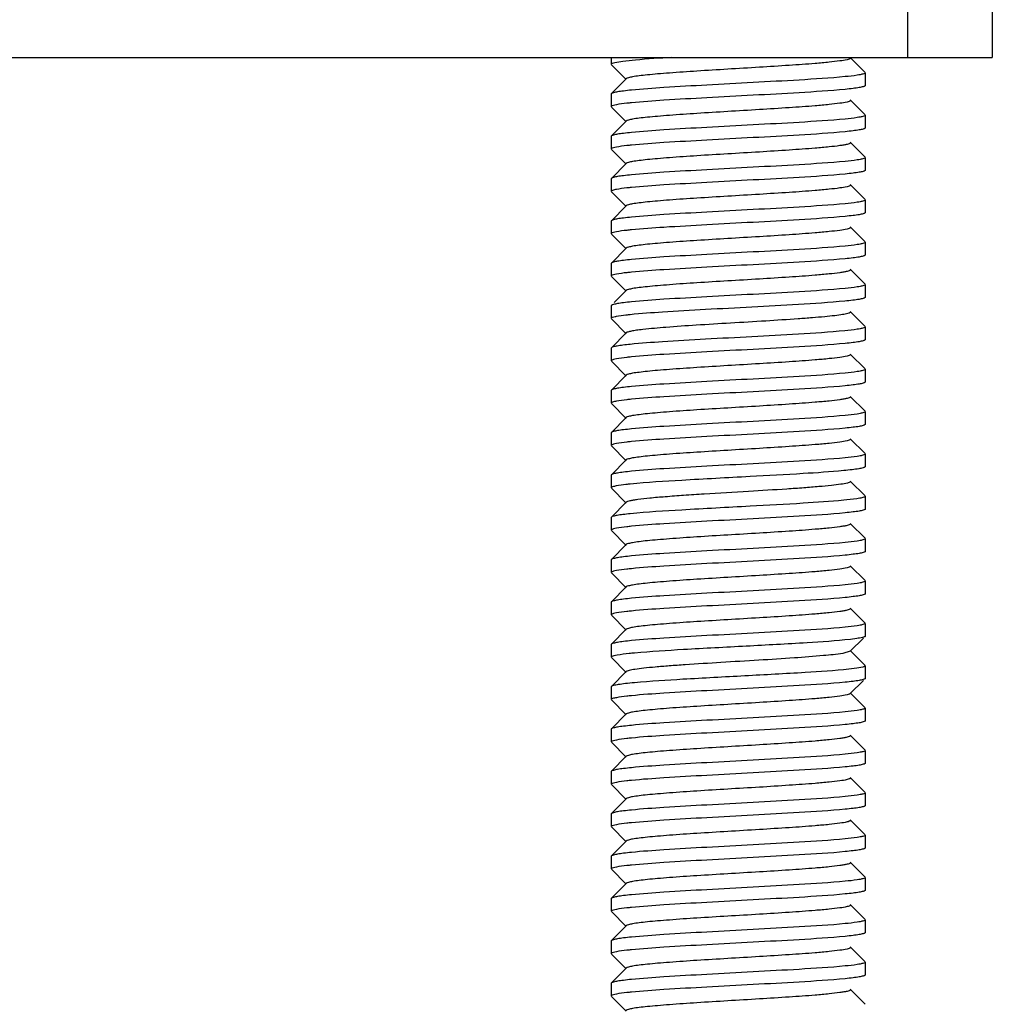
# Model space of a CAD drawing. Header units: millimetres. Extents: x -43833 to -38083, y -3638 to -2112.
# Tile 70 of 114: x -40758 to -40735, y -3230 to -3207. Entities that reach past the tile are written whole.
import ezdxf

# ---------------------------------------------------------------- set-up
doc = ezdxf.new("R2010")
doc.units = ezdxf.units.MM
doc.layers.add('02___PRT_ALL_AXES', color=7, linetype='Continuous')

msp = doc.modelspace()

# ---------------------------------------------------------------- linework, layer by layer
at = {"color": 7, "linetype": 'Continuous'}
for p, q in [((-40736.534, -3192.909), (-40736.534, -3207.409)), ((-40734.534, -3192.909), (-40734.534, -3207.409)), ((-40874.534, -3207.409), (-40734.534, -3207.409)), ((-40743.534, -3207.409), (-40743.534, -3207.572)), ((-40737.538, -3207.764), (-40737.889, -3207.412)), ((-40743.53, -3207.58), (-40743.179, -3207.932)), ((-40737.534, -3207.772), (-40737.534, -3208.072)), ((-40743.179, -3207.912), (-40743.53, -3208.264)), ((-40743.53, -3208.264), (-40743.534, -3208.272)), ((-40737.534, -3208.072), (-40737.538, -3208.08)), ((-40743.534, -3208.272), (-40743.534, -3208.572)), ((-40737.538, -3208.764), (-40737.889, -3208.412)), ((-40743.53, -3208.58), (-40743.179, -3208.932)), ((-40743.413, -3208.527), (-40743.454, -3208.535)), ((-40743.179, -3208.912), (-40743.53, -3209.264)), ((-40737.534, -3208.772), (-40737.534, -3209.072)), ((-40737.534, -3209.072), (-40737.538, -3209.08)), ((-40743.53, -3209.264), (-40743.534, -3209.272)), ((-40743.534, -3209.272), (-40743.534, -3209.572)), ((-40737.538, -3209.764), (-40737.889, -3209.412)), ((-40743.53, -3209.58), (-40743.179, -3209.932)), ((-40743.413, -3209.527), (-40743.454, -3209.535)), ((-40737.534, -3209.772), (-40737.534, -3210.072)), ((-40743.179, -3209.912), (-40743.53, -3210.264)), ((-40737.534, -3210.072), (-40737.538, -3210.08)), ((-40743.53, -3210.264), (-40743.534, -3210.272)), ((-40743.534, -3210.272), (-40743.534, -3210.572)), ((-40743.53, -3210.58), (-40743.179, -3210.932)), ((-40737.538, -3210.764), (-40737.889, -3210.412)), ((-40737.534, -3210.772), (-40737.534, -3211.072)), ((-40743.179, -3210.912), (-40743.53, -3211.264)), ((-40743.53, -3211.264), (-40743.534, -3211.272)), ((-40743.534, -3211.272), (-40743.534, -3211.572)), ((-40737.534, -3211.072), (-40737.538, -3211.08)), ((-40737.538, -3211.764), (-40737.889, -3211.412)), ((-40743.53, -3211.58), (-40743.179, -3211.932)), ((-40743.413, -3211.527), (-40743.454, -3211.535)), ((-40743.179, -3211.912), (-40743.53, -3212.264)), ((-40737.534, -3211.772), (-40737.534, -3212.072)), ((-40737.534, -3212.072), (-40737.538, -3212.08)), ((-40743.53, -3212.264), (-40743.534, -3212.272)), ((-40743.534, -3212.272), (-40743.534, -3212.572)), ((-40737.538, -3212.764), (-40737.889, -3212.412)), ((-40743.53, -3212.58), (-40743.179, -3212.932)), ((-40743.413, -3212.527), (-40743.454, -3212.535)), ((-40743.179, -3212.912), (-40743.464, -3213.198)), ((-40737.534, -3212.772), (-40737.534, -3213.072)), ((-40737.534, -3213.072), (-40737.538, -3213.08)), ((-40743.53, -3213.264), (-40743.534, -3213.272)), ((-40743.534, -3213.272), (-40743.534, -3213.572)), ((-40743.53, -3213.58), (-40743.179, -3213.932)), ((-40737.538, -3213.764), (-40737.889, -3213.412)), ((-40737.534, -3213.772), (-40737.534, -3214.072)), ((-40743.179, -3213.912), (-40743.53, -3214.264)), ((-40737.534, -3214.072), (-40737.538, -3214.08)), ((-40743.53, -3214.264), (-40743.534, -3214.272)), ((-40743.534, -3214.272), (-40743.534, -3214.572)), ((-40743.413, -3214.527), (-40743.454, -3214.535)), ((-40737.538, -3214.764), (-40737.889, -3214.412)), ((-40743.53, -3214.58), (-40743.179, -3214.932)), ((-40737.534, -3214.772), (-40737.534, -3215.072)), ((-40743.179, -3214.912), (-40743.53, -3215.264)), ((-40737.534, -3215.072), (-40737.538, -3215.08)), ((-40743.53, -3215.264), (-40743.534, -3215.272)), ((-40743.534, -3215.272), (-40743.534, -3215.572)), ((-40737.538, -3215.764), (-40737.889, -3215.412)), ((-40743.53, -3215.58), (-40743.179, -3215.932)), ((-40743.179, -3215.912), (-40743.53, -3216.264)), ((-40737.534, -3215.772), (-40737.534, -3216.072)), ((-40737.534, -3216.072), (-40737.538, -3216.08)), ((-40743.53, -3216.264), (-40743.534, -3216.272)), ((-40743.534, -3216.272), (-40743.534, -3216.572)), ((-40743.53, -3216.58), (-40743.179, -3216.932)), ((-40743.413, -3216.527), (-40743.454, -3216.535)), ((-40737.538, -3216.764), (-40737.889, -3216.412)), ((-40737.534, -3216.772), (-40737.534, -3217.072)), ((-40743.179, -3216.912), (-40743.53, -3217.264)), ((-40737.534, -3217.072), (-40737.538, -3217.08)), ((-40743.53, -3217.264), (-40743.534, -3217.272)), ((-40743.534, -3217.272), (-40743.534, -3217.572)), ((-40737.538, -3217.764), (-40737.889, -3217.412)), ((-40743.53, -3217.58), (-40743.179, -3217.932)), ((-40737.534, -3217.772), (-40737.534, -3218.072)), ((-40743.179, -3217.912), (-40743.53, -3218.264)), ((-40743.53, -3218.264), (-40743.534, -3218.272)), ((-40737.534, -3218.072), (-40737.538, -3218.08)), ((-40743.534, -3218.272), (-40743.534, -3218.572)), ((-40737.538, -3218.764), (-40737.889, -3218.412)), ((-40743.53, -3218.58), (-40743.179, -3218.932)), ((-40743.413, -3218.527), (-40743.454, -3218.535)), ((-40743.179, -3218.912), (-40743.53, -3219.264)), ((-40737.534, -3219.072), (-40737.538, -3219.08)), ((-40743.53, -3219.264), (-40743.534, -3219.272)), ((-40743.534, -3219.272), (-40743.534, -3219.572)), ((-40737.538, -3219.764), (-40737.889, -3219.412)), ((-40743.53, -3219.58), (-40743.179, -3219.932)), ((-40743.413, -3219.527), (-40743.454, -3219.535)), ((-40743.179, -3219.912), (-40743.53, -3220.264)), ((-40737.534, -3220.072), (-40737.538, -3220.08)), ((-40743.53, -3220.264), (-40743.534, -3220.272)), ((-40743.53, -3220.58), (-40743.179, -3220.932)), ((-40743.413, -3220.527), (-40743.454, -3220.535)), ((-40737.538, -3220.764), (-40737.889, -3220.412)), ((-40737.534, -3220.772), (-40737.534, -3221.072)), ((-40743.179, -3220.912), (-40743.53, -3221.264)), ((-40743.53, -3221.264), (-40743.534, -3221.272)), ((-40743.534, -3221.272), (-40743.534, -3221.572)), ((-40737.889, -3221.432), (-40737.58, -3221.122)), ((-40737.737, -3221.131), (-40737.887, -3221.15)), ((-40737.534, -3221.072), (-40737.538, -3221.08)), ((-40737.889, -3221.432), (-40738.063, -3221.481)), ((-40737.538, -3221.764), (-40737.889, -3221.412)), ((-40743.53, -3221.58), (-40743.179, -3221.932)), ((-40743.393, -3221.523), (-40743.472, -3221.54)), ((-40743.179, -3221.912), (-40743.53, -3222.264)), ((-40737.737, -3221.831), (-40737.92, -3221.854)), ((-40737.59, -3221.803), (-40737.737, -3221.831)), ((-40737.534, -3221.772), (-40737.534, -3222.072)), ((-40737.889, -3222.432), (-40737.58, -3222.122)), ((-40737.534, -3222.072), (-40737.538, -3222.08)), ((-40743.53, -3222.264), (-40743.534, -3222.272)), ((-40743.534, -3222.272), (-40743.534, -3222.572)), ((-40737.538, -3222.764), (-40737.889, -3222.412)), ((-40743.53, -3222.58), (-40743.179, -3222.932)), ((-40743.179, -3222.912), (-40743.53, -3223.264)), ((-40737.534, -3222.772), (-40737.534, -3223.072)), ((-40737.534, -3223.072), (-40737.538, -3223.08)), ((-40743.53, -3223.264), (-40743.534, -3223.272)), ((-40743.534, -3223.272), (-40743.534, -3223.572)), ((-40743.53, -3223.58), (-40743.179, -3223.932)), ((-40743.413, -3223.527), (-40743.454, -3223.535)), ((-40737.538, -3223.764), (-40737.889, -3223.412)), ((-40737.534, -3223.772), (-40737.534, -3224.072)), ((-40743.179, -3223.912), (-40743.53, -3224.264)), ((-40737.534, -3224.072), (-40737.538, -3224.08)), ((-40743.53, -3224.264), (-40743.534, -3224.272)), ((-40743.534, -3224.272), (-40743.534, -3224.572)), ((-40743.413, -3224.527), (-40743.454, -3224.535)), ((-40737.538, -3224.764), (-40737.889, -3224.412)), ((-40743.53, -3224.58), (-40743.179, -3224.932)), ((-40743.179, -3224.912), (-40743.53, -3225.264)), ((-40737.534, -3225.072), (-40737.538, -3225.08)), ((-40743.53, -3225.264), (-40743.534, -3225.272)), ((-40743.534, -3225.272), (-40743.534, -3225.572)), ((-40737.538, -3225.764), (-40737.889, -3225.412)), ((-40743.53, -3225.58), (-40743.179, -3225.932)), ((-40743.413, -3225.527), (-40743.454, -3225.535)), ((-40743.179, -3225.912), (-40743.53, -3226.264)), ((-40737.534, -3225.772), (-40737.534, -3226.072)), ((-40737.534, -3226.072), (-40737.538, -3226.08)), ((-40743.53, -3226.264), (-40743.534, -3226.272)), ((-40743.534, -3226.272), (-40743.534, -3226.572)), ((-40743.53, -3226.58), (-40743.179, -3226.932)), ((-40743.413, -3226.527), (-40743.454, -3226.535)), ((-40737.538, -3226.764), (-40737.889, -3226.412)), ((-40737.534, -3226.772), (-40737.534, -3227.072)), ((-40743.179, -3226.912), (-40743.53, -3227.264)), ((-40737.534, -3227.072), (-40737.538, -3227.08)), ((-40743.53, -3227.264), (-40743.534, -3227.272)), ((-40743.534, -3227.272), (-40743.534, -3227.572)), ((-40743.413, -3227.527), (-40743.454, -3227.535)), ((-40737.538, -3227.764), (-40737.889, -3227.412)), ((-40743.53, -3227.58), (-40743.179, -3227.932)), ((-40737.534, -3227.772), (-40737.534, -3228.072)), ((-40743.179, -3227.912), (-40743.53, -3228.264)), ((-40737.534, -3228.072), (-40737.538, -3228.08)), ((-40743.53, -3228.264), (-40743.534, -3228.272)), ((-40737.538, -3228.764), (-40737.889, -3228.412)), ((-40743.53, -3228.58), (-40743.179, -3228.932)), ((-40743.413, -3228.527), (-40743.454, -3228.535)), ((-40743.179, -3228.912), (-40743.53, -3229.264)), ((-40737.534, -3228.772), (-40737.534, -3229.072)), ((-40737.534, -3229.072), (-40737.538, -3229.08)), ((-40743.53, -3229.264), (-40743.534, -3229.272)), ((-40743.534, -3229.272), (-40743.534, -3229.572)), ((-40737.538, -3229.764), (-40737.889, -3229.412)), ((-40743.53, -3229.58), (-40743.179, -3229.932)), ((-40743.413, -3229.527), (-40743.454, -3229.535))]:
    msp.add_line(p, q, dxfattribs=at)
msp.add_arc((-40743.22, -3214.561), 1.052, 100.9288, 102.3598, dxfattribs=at)
for points, start_tangent, end_tangent in [([(-40743.454, -3207.535), (-40743.514, -3207.554), (-40743.534, -3207.572)], (-0.974252, -0.225464), (0, -1)), ([(-40742.101, -3207.409), (-40742.964, -3207.472), (-40743.262, -3207.504), (-40743.454, -3207.535)], (-0.998071, -0.06209), (-0.974252, -0.225464)), ([(-40737.889, -3207.432), (-40737.916, -3207.447), (-40737.966, -3207.462), (-40738.134, -3207.492), (-40738.388, -3207.522), (-40738.717, -3207.552), (-40739.329, -3207.597), (-40740.037, -3207.642), (-40740.784, -3207.687), (-40741.511, -3207.732), (-40742.161, -3207.777), (-40742.44, -3207.8), (-40742.681, -3207.822), (-40742.879, -3207.845), (-40743.03, -3207.867), (-40743.13, -3207.89), (-40743.179, -3207.912)], (-0.707624, -0.706589), (-0.705641, -0.708569)), ([(-40737.534, -3207.772), (-40737.565, -3207.795), (-40737.656, -3207.817)], (0, -1), (-0.982697, -0.185221)), ([(-40738.01, -3207.863), (-40739.096, -3207.942), (-40741.276, -3208.062), (-40742.289, -3208.121), (-40743.058, -3208.181)], (-0.995222, -0.097638), (-0.995222, -0.097638)), ([(-40737.656, -3207.817), (-40737.723, -3207.829), (-40738.01, -3207.863)], (-0.982697, -0.185221), (-0.995222, -0.097638)), ([(-40743.058, -3208.181), (-40743.246, -3208.202), (-40743.389, -3208.222), (-40743.484, -3208.243), (-40743.53, -3208.264)], (-0.995222, -0.097638), (-0.709185, -0.705022)), ([(-40738.01, -3208.163), (-40739.096, -3208.242), (-40741.276, -3208.362), (-40742.289, -3208.421), (-40743.058, -3208.481)], (-0.995222, -0.097638), (-0.995222, -0.097638)), ([(-40737.538, -3208.08), (-40737.584, -3208.101), (-40737.679, -3208.122), (-40737.822, -3208.142), (-40738.01, -3208.163)], (-0.70919, -0.705017), (-0.995222, -0.097638)), ([(-40743.058, -3208.481), (-40743.167, -3208.492), (-40743.413, -3208.527)], (-0.995222, -0.097638), (-0.982697, -0.185221)), ([(-40737.889, -3208.432), (-40737.916, -3208.447), (-40737.966, -3208.462), (-40738.134, -3208.492), (-40738.388, -3208.522), (-40738.717, -3208.552), (-40739.329, -3208.597), (-40740.037, -3208.642), (-40740.784, -3208.687), (-40741.511, -3208.732), (-40742.161, -3208.777), (-40742.44, -3208.8), (-40742.681, -3208.822), (-40742.879, -3208.845), (-40743.03, -3208.867), (-40743.13, -3208.89), (-40743.179, -3208.912)], (-0.706938, -0.707275), (-0.708084, -0.706128)), ([(-40743.454, -3208.535), (-40743.514, -3208.554), (-40743.534, -3208.572)], (-0.974252, -0.225464), (0, -1)), ([(-40738.01, -3208.863), (-40739.096, -3208.942), (-40741.276, -3209.062), (-40742.289, -3209.121), (-40743.058, -3209.181)], (-0.995222, -0.097638), (-0.995222, -0.097638)), ([(-40737.656, -3208.817), (-40737.723, -3208.829), (-40738.01, -3208.863)], (-0.982697, -0.185221), (-0.995222, -0.097638)), ([(-40737.534, -3208.772), (-40737.565, -3208.795), (-40737.656, -3208.817)], (0, -1), (-0.982697, -0.185221)), ([(-40743.058, -3209.181), (-40743.246, -3209.202), (-40743.389, -3209.222), (-40743.484, -3209.243), (-40743.53, -3209.264)], (-0.995222, -0.097638), (-0.709185, -0.705022)), ([(-40738.01, -3209.163), (-40739.096, -3209.242), (-40741.276, -3209.362), (-40742.289, -3209.421), (-40743.058, -3209.481)], (-0.995222, -0.097638), (-0.995222, -0.097638)), ([(-40737.538, -3209.08), (-40737.584, -3209.101), (-40737.679, -3209.122), (-40737.822, -3209.142), (-40738.01, -3209.163)], (-0.70919, -0.705017), (-0.995222, -0.097638)), ([(-40743.454, -3209.535), (-40743.514, -3209.554), (-40743.534, -3209.572)], (-0.974252, -0.225464), (0, -1)), ([(-40743.058, -3209.481), (-40743.167, -3209.492), (-40743.413, -3209.527)], (-0.995222, -0.097638), (-0.982697, -0.185221)), ([(-40737.889, -3209.432), (-40737.916, -3209.447), (-40737.966, -3209.462), (-40738.039, -3209.477), (-40738.134, -3209.492), (-40738.388, -3209.522), (-40738.717, -3209.552), (-40739.329, -3209.597), (-40740.037, -3209.642), (-40740.784, -3209.687), (-40741.511, -3209.732), (-40742.161, -3209.777), (-40742.44, -3209.8), (-40742.681, -3209.822), (-40742.879, -3209.845), (-40743.03, -3209.867), (-40743.13, -3209.89), (-40743.179, -3209.912)], (-0.704801, -0.709405), (-0.706466, -0.707747)), ([(-40738.01, -3209.863), (-40739.096, -3209.942), (-40741.276, -3210.062), (-40742.289, -3210.121), (-40743.058, -3210.181)], (-0.995222, -0.097638), (-0.995222, -0.097638)), ([(-40737.656, -3209.817), (-40737.723, -3209.829), (-40738.01, -3209.863)], (-0.982697, -0.185221), (-0.995222, -0.097638)), ([(-40737.534, -3209.772), (-40737.565, -3209.795), (-40737.656, -3209.817)], (0, -1), (-0.982697, -0.185221)), ([(-40737.538, -3210.08), (-40737.584, -3210.101), (-40737.679, -3210.122), (-40737.822, -3210.142), (-40738.01, -3210.163)], (-0.70919, -0.705017), (-0.995222, -0.097638)), ([(-40743.058, -3210.181), (-40743.246, -3210.202), (-40743.389, -3210.222), (-40743.484, -3210.243), (-40743.53, -3210.264)], (-0.995222, -0.097638), (-0.709185, -0.705022)), ([(-40738.01, -3210.163), (-40739.096, -3210.242), (-40741.276, -3210.362), (-40742.289, -3210.421), (-40743.058, -3210.481)], (-0.995222, -0.097638), (-0.995222, -0.097638)), ([(-40743.413, -3210.527), (-40743.504, -3210.549), (-40743.534, -3210.572)], (-0.982697, -0.185221), (0, -1)), ([(-40743.058, -3210.481), (-40743.167, -3210.492), (-40743.413, -3210.527)], (-0.995222, -0.097638), (-0.982697, -0.185221)), ([(-40737.889, -3210.432), (-40737.916, -3210.447), (-40737.966, -3210.462), (-40738.134, -3210.492), (-40738.388, -3210.522), (-40738.717, -3210.552), (-40739.329, -3210.597), (-40740.037, -3210.642), (-40740.784, -3210.687), (-40741.511, -3210.732), (-40742.161, -3210.777), (-40742.44, -3210.8), (-40742.681, -3210.822), (-40742.879, -3210.845), (-40743.03, -3210.867), (-40743.13, -3210.89), (-40743.179, -3210.912)], (-0.708004, -0.706208), (-0.706144, -0.708068)), ([(-40737.656, -3210.817), (-40737.723, -3210.829), (-40738.01, -3210.863)], (-0.982697, -0.185221), (-0.995222, -0.097638)), ([(-40737.534, -3210.772), (-40737.565, -3210.795), (-40737.656, -3210.817)], (0, -1), (-0.982697, -0.185221)), ([(-40738.01, -3210.863), (-40739.096, -3210.942), (-40741.276, -3211.062), (-40742.289, -3211.121), (-40743.058, -3211.181)], (-0.995222, -0.097638), (-0.995222, -0.097638)), ([(-40743.058, -3211.181), (-40743.246, -3211.202), (-40743.389, -3211.222), (-40743.484, -3211.243), (-40743.53, -3211.264)], (-0.995222, -0.097638), (-0.709185, -0.705022)), ([(-40738.01, -3211.163), (-40739.096, -3211.242), (-40741.276, -3211.362), (-40742.289, -3211.421), (-40743.058, -3211.481)], (-0.995222, -0.097638), (-0.995222, -0.097638)), ([(-40737.538, -3211.08), (-40737.584, -3211.101), (-40737.679, -3211.122), (-40737.822, -3211.142), (-40738.01, -3211.163)], (-0.70919, -0.705017), (-0.995222, -0.097638)), ([(-40743.058, -3211.481), (-40743.167, -3211.492), (-40743.413, -3211.527)], (-0.995222, -0.097638), (-0.982697, -0.185221)), ([(-40737.889, -3211.432), (-40737.916, -3211.447), (-40737.966, -3211.462), (-40738.134, -3211.492), (-40738.388, -3211.522), (-40738.717, -3211.552), (-40739.329, -3211.597), (-40740.037, -3211.642), (-40740.784, -3211.687), (-40741.511, -3211.732), (-40742.161, -3211.777), (-40742.44, -3211.8), (-40742.681, -3211.822), (-40742.879, -3211.845), (-40743.03, -3211.867), (-40743.13, -3211.89), (-40743.179, -3211.912)], (-0.706412, -0.707801), (-0.708089, -0.706124)), ([(-40743.454, -3211.535), (-40743.514, -3211.554), (-40743.534, -3211.572)], (-0.974252, -0.225464), (0, -1)), ([(-40738.01, -3211.863), (-40739.096, -3211.942), (-40741.276, -3212.062), (-40742.289, -3212.121), (-40743.058, -3212.181)], (-0.995222, -0.097638), (-0.995222, -0.097638)), ([(-40737.656, -3211.817), (-40737.723, -3211.829), (-40738.01, -3211.863)], (-0.982697, -0.185221), (-0.995222, -0.097638)), ([(-40737.534, -3211.772), (-40737.565, -3211.795), (-40737.656, -3211.817)], (0, -1), (-0.982697, -0.185221)), ([(-40743.058, -3212.181), (-40743.246, -3212.202), (-40743.389, -3212.222), (-40743.484, -3212.243), (-40743.53, -3212.264)], (-0.995222, -0.097638), (-0.709185, -0.705022)), ([(-40738.01, -3212.163), (-40739.096, -3212.242), (-40741.276, -3212.362), (-40742.289, -3212.421), (-40743.058, -3212.481)], (-0.995222, -0.097638), (-0.995222, -0.097638)), ([(-40737.538, -3212.08), (-40737.584, -3212.101), (-40737.679, -3212.122), (-40737.822, -3212.142), (-40738.01, -3212.163)], (-0.70919, -0.705017), (-0.995222, -0.097638)), ([(-40737.889, -3212.432), (-40737.916, -3212.447), (-40737.966, -3212.462), (-40738.039, -3212.477), (-40738.134, -3212.492), (-40738.388, -3212.522), (-40738.717, -3212.552), (-40739.329, -3212.597), (-40740.037, -3212.642), (-40740.784, -3212.687), (-40741.511, -3212.732), (-40742.161, -3212.777), (-40742.44, -3212.8), (-40742.681, -3212.822), (-40742.879, -3212.845), (-40743.03, -3212.867), (-40743.13, -3212.89), (-40743.179, -3212.912)], (-0.704968, -0.709239), (-0.704849, -0.709357)), ([(-40743.454, -3212.535), (-40743.514, -3212.554), (-40743.534, -3212.572)], (-0.974252, -0.225464), (0, -1)), ([(-40743.058, -3212.481), (-40743.167, -3212.492), (-40743.413, -3212.527)], (-0.995222, -0.097638), (-0.982697, -0.185221)), ([(-40738.01, -3212.863), (-40739.096, -3212.942), (-40741.276, -3213.062), (-40742.289, -3213.121), (-40743.058, -3213.181)], (-0.995222, -0.097638), (-0.995222, -0.097638)), ([(-40737.656, -3212.817), (-40737.723, -3212.829), (-40738.01, -3212.863)], (-0.982697, -0.185221), (-0.995222, -0.097638)), ([(-40737.534, -3212.772), (-40737.565, -3212.795), (-40737.656, -3212.817)], (0, -1), (-0.982697, -0.185221)), ([(-40737.538, -3213.08), (-40737.585, -3213.101), (-40737.681, -3213.122), (-40737.826, -3213.143), (-40738.016, -3213.163)], (-0.709237, -0.70497), (-0.995277, -0.09708)), ([(-40743.058, -3213.181), (-40743.246, -3213.202), (-40743.389, -3213.222), (-40743.484, -3213.243), (-40743.53, -3213.264)], (-0.995222, -0.097638), (-0.709185, -0.705022)), ([(-40738.016, -3213.163), (-40739.115, -3213.244), (-40741.311, -3213.364), (-40742.324, -3213.424), (-40743.085, -3213.484)], (-0.995277, -0.09708), (-0.99496, -0.100268)), ([(-40743.445, -3213.533), (-40743.512, -3213.553), (-40743.534, -3213.572)], (-0.97666, -0.214793), (0, -1)), ([(-40743.085, -3213.484), (-40743.188, -3213.495), (-40743.42, -3213.528)], (-0.99496, -0.100268), (-0.981719, -0.190335)), ([(-40737.889, -3213.432), (-40737.947, -3213.457), (-40738.069, -3213.482), (-40738.253, -3213.507), (-40738.493, -3213.532), (-40738.785, -3213.557), (-40739.12, -3213.582), (-40739.886, -3213.633), (-40740.716, -3213.683), (-40741.528, -3213.733), (-40742.242, -3213.783), (-40742.787, -3213.834)], (-0.708116, -0.706096), (-0.993555, -0.113351)), ([(-40742.787, -3213.834), (-40742.942, -3213.853), (-40743.06, -3213.873), (-40743.14, -3213.893), (-40743.179, -3213.912)], (-0.993555, -0.113351), (-0.706305, -0.707908)), ([(-40737.657, -3213.818), (-40737.726, -3213.829), (-40738.016, -3213.863)], (-0.982909, -0.184094), (-0.995277, -0.09708)), ([(-40737.534, -3213.772), (-40737.565, -3213.795), (-40737.657, -3213.818)], (0, -1), (-0.982909, -0.184094)), ([(-40738.016, -3213.863), (-40739.115, -3213.944), (-40741.311, -3214.064), (-40742.324, -3214.124), (-40743.085, -3214.184)], (-0.995277, -0.09708), (-0.99496, -0.100268)), ([(-40743.085, -3214.184), (-40743.262, -3214.204), (-40743.397, -3214.224), (-40743.487, -3214.244), (-40743.53, -3214.264)], (-0.99496, -0.100268), (-0.708335, -0.705877)), ([(-40738.01, -3214.163), (-40739.096, -3214.242), (-40741.276, -3214.362), (-40742.289, -3214.421), (-40743.058, -3214.481)], (-0.995222, -0.097638), (-0.995222, -0.097638)), ([(-40737.538, -3214.08), (-40737.584, -3214.101), (-40737.679, -3214.122), (-40737.822, -3214.142), (-40738.01, -3214.163)], (-0.70919, -0.705017), (-0.995222, -0.097638)), ([(-40743.454, -3214.535), (-40743.514, -3214.554), (-40743.534, -3214.572)], (-0.974252, -0.225464), (0, -1)), ([(-40743.058, -3214.481), (-40743.167, -3214.492), (-40743.413, -3214.527)], (-0.995222, -0.097638), (-0.982697, -0.185221)), ([(-40737.889, -3214.432), (-40737.916, -3214.447), (-40737.966, -3214.462), (-40738.134, -3214.492), (-40738.388, -3214.522), (-40738.717, -3214.552), (-40739.329, -3214.597), (-40740.037, -3214.642), (-40740.784, -3214.687), (-40741.511, -3214.732), (-40742.161, -3214.777), (-40742.44, -3214.8), (-40742.681, -3214.822), (-40742.879, -3214.845), (-40743.03, -3214.867), (-40743.13, -3214.89), (-40743.179, -3214.912)], (-0.705889, -0.708323), (-0.707848, -0.706365)), ([(-40737.534, -3214.772), (-40737.565, -3214.795), (-40737.656, -3214.817)], (0, -1), (-0.982697, -0.185221)), ([(-40738.01, -3214.863), (-40739.096, -3214.942), (-40741.276, -3215.062), (-40742.289, -3215.121), (-40743.058, -3215.181)], (-0.995222, -0.097638), (-0.995222, -0.097638)), ([(-40737.656, -3214.817), (-40737.723, -3214.829), (-40738.01, -3214.863)], (-0.982697, -0.185221), (-0.995222, -0.097638)), ([(-40743.058, -3215.181), (-40743.246, -3215.202), (-40743.389, -3215.222), (-40743.484, -3215.243), (-40743.53, -3215.264)], (-0.995222, -0.097638), (-0.709185, -0.705022)), ([(-40738.01, -3215.163), (-40739.096, -3215.242), (-40741.276, -3215.362), (-40742.289, -3215.421), (-40743.058, -3215.481)], (-0.995222, -0.097638), (-0.995222, -0.097638)), ([(-40737.538, -3215.08), (-40737.584, -3215.101), (-40737.679, -3215.122), (-40737.822, -3215.142), (-40738.01, -3215.163)], (-0.70919, -0.705017), (-0.995222, -0.097638)), ([(-40737.889, -3215.432), (-40737.916, -3215.447), (-40737.966, -3215.462), (-40738.039, -3215.477), (-40738.134, -3215.492), (-40738.388, -3215.522), (-40738.717, -3215.552), (-40739.329, -3215.597), (-40740.037, -3215.642), (-40740.784, -3215.687), (-40741.511, -3215.732), (-40742.161, -3215.777), (-40742.44, -3215.8), (-40742.681, -3215.822), (-40742.879, -3215.845), (-40743.03, -3215.867), (-40743.13, -3215.89), (-40743.179, -3215.912)], (-0.70542, -0.70879), (-0.704807, -0.709399)), ([(-40743.413, -3215.527), (-40743.504, -3215.549), (-40743.534, -3215.572)], (-0.982697, -0.185221), (0, -1)), ([(-40743.058, -3215.481), (-40743.167, -3215.492), (-40743.413, -3215.527)], (-0.995222, -0.097638), (-0.982697, -0.185221)), ([(-40738.01, -3215.863), (-40739.096, -3215.942), (-40741.276, -3216.062), (-40742.289, -3216.121), (-40743.058, -3216.181)], (-0.995222, -0.097638), (-0.995222, -0.097638)), ([(-40737.656, -3215.817), (-40737.723, -3215.829), (-40738.01, -3215.863)], (-0.982697, -0.185221), (-0.995222, -0.097638)), ([(-40737.534, -3215.772), (-40737.565, -3215.795), (-40737.656, -3215.817)], (0, -1), (-0.982697, -0.185221)), ([(-40738.01, -3216.163), (-40739.096, -3216.242), (-40741.276, -3216.362), (-40742.289, -3216.421), (-40743.058, -3216.481)], (-0.995222, -0.097638), (-0.995222, -0.097638)), ([(-40737.538, -3216.08), (-40737.584, -3216.101), (-40737.679, -3216.122), (-40737.822, -3216.142), (-40738.01, -3216.163)], (-0.70919, -0.705017), (-0.995222, -0.097638)), ([(-40743.058, -3216.181), (-40743.246, -3216.202), (-40743.389, -3216.222), (-40743.484, -3216.243), (-40743.53, -3216.264)], (-0.995222, -0.097638), (-0.709185, -0.705022)), ([(-40743.454, -3216.535), (-40743.514, -3216.554), (-40743.534, -3216.572)], (-0.974252, -0.225464), (0, -1)), ([(-40743.058, -3216.481), (-40743.167, -3216.492), (-40743.413, -3216.527)], (-0.995222, -0.097638), (-0.982697, -0.185221)), ([(-40737.889, -3216.432), (-40737.916, -3216.447), (-40737.966, -3216.462), (-40738.134, -3216.492), (-40738.388, -3216.522), (-40738.717, -3216.552), (-40739.329, -3216.597), (-40740.037, -3216.642), (-40740.784, -3216.687), (-40741.511, -3216.732), (-40742.161, -3216.777), (-40742.44, -3216.8), (-40742.681, -3216.822), (-40742.879, -3216.845), (-40743.03, -3216.867), (-40743.13, -3216.89), (-40743.179, -3216.912)], (-0.708007, -0.706206), (-0.707185, -0.707029)), ([(-40738.01, -3216.863), (-40739.096, -3216.942), (-40741.276, -3217.062), (-40742.289, -3217.121), (-40743.058, -3217.181)], (-0.995222, -0.097638), (-0.995222, -0.097638)), ([(-40737.656, -3216.817), (-40737.723, -3216.829), (-40738.01, -3216.863)], (-0.982697, -0.185221), (-0.995222, -0.097638)), ([(-40737.534, -3216.772), (-40737.565, -3216.795), (-40737.656, -3216.817)], (0, -1), (-0.982697, -0.185221)), ([(-40737.538, -3217.08), (-40737.587, -3217.102), (-40737.689, -3217.123), (-40737.842, -3217.145), (-40738.044, -3217.166)], (-0.709474, -0.704732), (-0.995505, -0.094708)), ([(-40743.058, -3217.181), (-40743.246, -3217.202), (-40743.389, -3217.222), (-40743.484, -3217.243), (-40743.53, -3217.264)], (-0.995222, -0.097638), (-0.709185, -0.705022)), ([(-40740.257, -3217.307), (-40741.871, -3217.396), (-40743.085, -3217.484)], (-0.998584, -0.053203), (-0.994962, -0.10025)), ([(-40738.044, -3217.166), (-40739.002, -3217.237), (-40740.257, -3217.307)], (-0.995505, -0.094708), (-0.998584, -0.053203)), ([(-40743.42, -3217.528), (-40743.505, -3217.55), (-40743.534, -3217.572)], (-0.981692, -0.190475), (0, -1)), ([(-40743.085, -3217.484), (-40743.188, -3217.495), (-40743.42, -3217.528)], (-0.994962, -0.10025), (-0.981692, -0.190475)), ([(-40737.889, -3217.432), (-40737.913, -3217.446), (-40737.958, -3217.46), (-40738.109, -3217.488), (-40738.335, -3217.516), (-40738.63, -3217.544), (-40738.985, -3217.573), (-40739.389, -3217.601), (-40740.29, -3217.657)], (-0.705415, -0.708795), (-0.998186, -0.060206)), ([(-40740.29, -3217.657), (-40741.339, -3217.721), (-40741.825, -3217.753), (-40742.26, -3217.785), (-40742.626, -3217.817), (-40742.908, -3217.849), (-40743.014, -3217.865), (-40743.095, -3217.881), (-40743.15, -3217.896), (-40743.179, -3217.912)], (-0.998186, -0.060206), (-0.707356, -0.706858)), ([(-40737.534, -3217.772), (-40737.542, -3217.784), (-40737.567, -3217.795), (-40737.664, -3217.819)], (0, -1), (-0.983794, -0.179303)), ([(-40740.257, -3218.007), (-40741.871, -3218.096), (-40743.085, -3218.184)], (-0.998584, -0.053203), (-0.994962, -0.10025)), ([(-40738.044, -3217.866), (-40739.002, -3217.937), (-40740.257, -3218.007)], (-0.995505, -0.094708), (-0.998584, -0.053203)), ([(-40737.664, -3217.819), (-40737.737, -3217.831), (-40738.044, -3217.866)], (-0.983794, -0.179303), (-0.995505, -0.094708)), ([(-40743.085, -3218.184), (-40743.262, -3218.204), (-40743.397, -3218.224), (-40743.487, -3218.244), (-40743.53, -3218.264)], (-0.994962, -0.10025), (-0.708974, -0.705235)), ([(-40738.01, -3218.163), (-40739.096, -3218.242), (-40741.276, -3218.362), (-40742.289, -3218.421), (-40743.058, -3218.481)], (-0.995222, -0.097638), (-0.995222, -0.097638)), ([(-40737.538, -3218.08), (-40737.584, -3218.101), (-40737.679, -3218.122), (-40737.822, -3218.142), (-40738.01, -3218.163)], (-0.70919, -0.705017), (-0.995222, -0.097638)), ([(-40743.058, -3218.481), (-40743.167, -3218.492), (-40743.413, -3218.527)], (-0.995222, -0.097638), (-0.982697, -0.185221)), ([(-40737.889, -3218.432), (-40737.916, -3218.447), (-40737.966, -3218.462), (-40738.039, -3218.477), (-40738.134, -3218.492), (-40738.388, -3218.522), (-40738.717, -3218.552), (-40739.329, -3218.597), (-40740.037, -3218.642), (-40740.784, -3218.687), (-40741.511, -3218.732), (-40742.161, -3218.777), (-40742.44, -3218.8), (-40742.681, -3218.822), (-40742.879, -3218.845), (-40743.03, -3218.867), (-40743.13, -3218.89), (-40743.179, -3218.912)], (-0.7062, -0.708012), (-0.704977, -0.70923)), ([(-40743.454, -3218.535), (-40743.514, -3218.554), (-40743.534, -3218.572)], (-0.974252, -0.225464), (0, -1)), ([(-40738.01, -3218.863), (-40739.096, -3218.942), (-40741.276, -3219.062), (-40742.289, -3219.121), (-40743.058, -3219.181)], (-0.995222, -0.097638), (-0.995222, -0.097638)), ([(-40737.656, -3218.817), (-40737.723, -3218.829), (-40738.01, -3218.863)], (-0.982697, -0.185221), (-0.995222, -0.097638)), ([(-40737.534, -3218.772), (-40737.565, -3218.795), (-40737.656, -3218.817)], (0, -1), (-0.982697, -0.185221)), ([(-40743.058, -3219.181), (-40743.246, -3219.202), (-40743.389, -3219.222), (-40743.484, -3219.243), (-40743.53, -3219.264)], (-0.995222, -0.097638), (-0.709185, -0.705022)), ([(-40738.01, -3219.163), (-40739.096, -3219.242), (-40741.276, -3219.362), (-40742.289, -3219.421), (-40743.058, -3219.481)], (-0.995222, -0.097638), (-0.995222, -0.097638)), ([(-40737.538, -3219.08), (-40737.584, -3219.101), (-40737.679, -3219.122), (-40737.822, -3219.142), (-40738.01, -3219.163)], (-0.70919, -0.705017), (-0.995222, -0.097638)), ([(-40743.454, -3219.535), (-40743.514, -3219.554), (-40743.534, -3219.572)], (-0.974252, -0.225464), (0, -1)), ([(-40743.058, -3219.481), (-40743.167, -3219.492), (-40743.413, -3219.527)], (-0.995222, -0.097638), (-0.982697, -0.185221)), ([(-40737.889, -3219.432), (-40737.916, -3219.447), (-40737.966, -3219.462), (-40738.134, -3219.492), (-40738.388, -3219.522), (-40738.717, -3219.552), (-40739.329, -3219.597), (-40740.037, -3219.642), (-40740.784, -3219.687), (-40741.511, -3219.732), (-40742.161, -3219.777), (-40742.44, -3219.8), (-40742.681, -3219.822), (-40742.879, -3219.845), (-40743.03, -3219.867), (-40743.13, -3219.89), (-40743.179, -3219.912)], (-0.707721, -0.706492), (-0.707625, -0.706588)), ([(-40738.01, -3219.863), (-40739.096, -3219.942), (-40741.276, -3220.062), (-40742.289, -3220.121), (-40743.058, -3220.181)], (-0.995222, -0.097638), (-0.995222, -0.097638)), ([(-40737.656, -3219.817), (-40737.723, -3219.829), (-40738.01, -3219.863)], (-0.982697, -0.185221), (-0.995222, -0.097638)), ([(-40737.534, -3219.772), (-40737.565, -3219.795), (-40737.656, -3219.817)], (0, -1), (-0.982697, -0.185221)), ([(-40737.538, -3220.08), (-40737.584, -3220.101), (-40737.679, -3220.122), (-40737.822, -3220.142), (-40738.01, -3220.163)], (-0.70919, -0.705017), (-0.995222, -0.097638)), ([(-40743.058, -3220.181), (-40743.246, -3220.202), (-40743.389, -3220.222), (-40743.484, -3220.243), (-40743.53, -3220.264)], (-0.995222, -0.097638), (-0.709185, -0.705022)), ([(-40738.01, -3220.163), (-40739.096, -3220.242), (-40741.276, -3220.362), (-40742.289, -3220.421), (-40743.058, -3220.481)], (-0.995222, -0.097638), (-0.995222, -0.097638)), ([(-40743.454, -3220.535), (-40743.514, -3220.554), (-40743.534, -3220.572)], (-0.974252, -0.225464), (0, -1)), ([(-40743.058, -3220.481), (-40743.167, -3220.492), (-40743.413, -3220.527)], (-0.995222, -0.097638), (-0.982697, -0.185221)), ([(-40737.889, -3220.432), (-40737.916, -3220.447), (-40737.966, -3220.462), (-40738.039, -3220.477), (-40738.134, -3220.492), (-40738.388, -3220.522), (-40738.717, -3220.552), (-40739.329, -3220.597), (-40740.037, -3220.642), (-40740.784, -3220.687), (-40741.511, -3220.732), (-40742.161, -3220.777), (-40742.44, -3220.8), (-40742.681, -3220.822), (-40742.879, -3220.845), (-40743.03, -3220.867), (-40743.13, -3220.89), (-40743.179, -3220.912)], (-0.70505, -0.709158), (-0.706449, -0.707764)), ([(-40737.656, -3220.817), (-40737.723, -3220.829), (-40738.01, -3220.863)], (-0.982697, -0.185221), (-0.995222, -0.097638)), ([(-40737.534, -3220.772), (-40737.565, -3220.795), (-40737.656, -3220.817)], (0, -1), (-0.982697, -0.185221)), ([(-40738.01, -3220.863), (-40739.096, -3220.942), (-40741.276, -3221.062), (-40742.289, -3221.121), (-40743.058, -3221.181)], (-0.995222, -0.097638), (-0.995222, -0.097638)), ([(-40743.058, -3221.181), (-40743.246, -3221.202), (-40743.389, -3221.222), (-40743.484, -3221.243), (-40743.53, -3221.264)], (-0.995222, -0.097638), (-0.709185, -0.705022)), ([(-40737.887, -3221.15), (-40738.911, -3221.231), (-40740.345, -3221.312), (-40741.828, -3221.393), (-40742.983, -3221.474)], (-0.993712, -0.111965), (-0.995813, -0.091415)), ([(-40737.538, -3221.08), (-40737.56, -3221.093), (-40737.601, -3221.106), (-40737.737, -3221.131)], (-0.707066, -0.707147), (-0.989388, -0.145301)), ([(-40742.983, -3221.474), (-40743.109, -3221.486), (-40743.393, -3221.523)], (-0.995813, -0.091415), (-0.984998, -0.172565)), ([(-40738.063, -3221.481), (-40738.522, -3221.535), (-40739.21, -3221.589), (-40740.049, -3221.643), (-40740.943, -3221.697), (-40741.79, -3221.751), (-40742.166, -3221.778), (-40742.495, -3221.805), (-40742.767, -3221.832), (-40742.976, -3221.858), (-40743.115, -3221.885), (-40743.156, -3221.899), (-40743.179, -3221.912)], (-0.98646, -0.164004), (-0.705312, -0.708897)), ([(-40743.472, -3221.54), (-40743.519, -3221.556), (-40743.534, -3221.572)], (-0.967032, -0.254654), (0, -1)), ([(-40737.92, -3221.854), (-40738.954, -3221.934), (-40740.379, -3222.014), (-40741.843, -3222.094), (-40742.983, -3222.174)], (-0.994203, -0.107516), (-0.995813, -0.091415)), ([(-40737.534, -3221.772), (-40737.548, -3221.787), (-40737.59, -3221.803)], (0, -1), (-0.96394, -0.266121)), ([(-40742.983, -3222.174), (-40743.202, -3222.196), (-40743.368, -3222.219), (-40743.478, -3222.241), (-40743.53, -3222.264)], (-0.995813, -0.091415), (-0.70977, -0.704434)), ([(-40738.01, -3222.163), (-40739.096, -3222.242), (-40741.276, -3222.362), (-40742.289, -3222.421), (-40743.058, -3222.481)], (-0.995222, -0.097638), (-0.995222, -0.097638)), ([(-40737.538, -3222.08), (-40737.584, -3222.101), (-40737.679, -3222.122), (-40737.822, -3222.142), (-40738.01, -3222.163)], (-0.70919, -0.705017), (-0.995222, -0.097638)), ([(-40737.889, -3222.432), (-40737.916, -3222.447), (-40737.966, -3222.462), (-40738.134, -3222.492), (-40738.388, -3222.522), (-40738.717, -3222.552), (-40739.329, -3222.597), (-40740.037, -3222.642), (-40740.784, -3222.687), (-40741.511, -3222.732), (-40742.161, -3222.777), (-40742.44, -3222.8), (-40742.681, -3222.822), (-40742.879, -3222.845), (-40743.03, -3222.867), (-40743.13, -3222.89), (-40743.179, -3222.912)], (-0.707306, -0.706908), (-0.707947, -0.706265)), ([(-40743.413, -3222.527), (-40743.504, -3222.549), (-40743.534, -3222.572)], (-0.982697, -0.185221), (0, -1)), ([(-40743.058, -3222.481), (-40743.167, -3222.492), (-40743.413, -3222.527)], (-0.995222, -0.097638), (-0.982697, -0.185221)), ([(-40738.01, -3222.863), (-40739.096, -3222.942), (-40741.276, -3223.062), (-40742.289, -3223.121), (-40743.058, -3223.181)], (-0.995222, -0.097638), (-0.995222, -0.097638)), ([(-40737.656, -3222.817), (-40737.723, -3222.829), (-40738.01, -3222.863)], (-0.982697, -0.185221), (-0.995222, -0.097638)), ([(-40737.534, -3222.772), (-40737.565, -3222.795), (-40737.656, -3222.817)], (0, -1), (-0.982697, -0.185221)), ([(-40737.538, -3223.08), (-40737.584, -3223.101), (-40737.679, -3223.122), (-40737.822, -3223.142), (-40738.01, -3223.163)], (-0.70919, -0.705017), (-0.995222, -0.097638)), ([(-40743.058, -3223.181), (-40743.246, -3223.202), (-40743.389, -3223.222), (-40743.484, -3223.243), (-40743.53, -3223.264)], (-0.995222, -0.097638), (-0.709185, -0.705022)), ([(-40738.01, -3223.163), (-40739.096, -3223.242), (-40741.276, -3223.362), (-40742.289, -3223.421), (-40743.058, -3223.481)], (-0.995222, -0.097638), (-0.995222, -0.097638)), ([(-40743.454, -3223.535), (-40743.514, -3223.554), (-40743.534, -3223.572)], (-0.974252, -0.225464), (0, -1)), ([(-40743.058, -3223.481), (-40743.167, -3223.492), (-40743.413, -3223.527)], (-0.995222, -0.097638), (-0.982697, -0.185221)), ([(-40737.889, -3223.432), (-40737.916, -3223.447), (-40737.966, -3223.462), (-40738.039, -3223.477), (-40738.134, -3223.492), (-40738.388, -3223.522), (-40738.717, -3223.552), (-40739.329, -3223.597), (-40740.037, -3223.642), (-40740.784, -3223.687), (-40741.511, -3223.732), (-40742.161, -3223.777), (-40742.44, -3223.8), (-40742.681, -3223.822), (-40742.879, -3223.845), (-40743.03, -3223.867), (-40743.13, -3223.89), (-40743.179, -3223.912)], (-0.704834, -0.709373), (-0.70558, -0.708631)), ([(-40737.656, -3223.817), (-40737.723, -3223.829), (-40738.01, -3223.863)], (-0.982697, -0.185221), (-0.995222, -0.097638)), ([(-40737.534, -3223.772), (-40737.565, -3223.795), (-40737.656, -3223.817)], (0, -1), (-0.982697, -0.185221)), ([(-40738.01, -3223.863), (-40739.096, -3223.942), (-40741.276, -3224.062), (-40742.289, -3224.121), (-40743.058, -3224.181)], (-0.995222, -0.097638), (-0.995222, -0.097638)), ([(-40743.058, -3224.181), (-40743.246, -3224.202), (-40743.389, -3224.222), (-40743.484, -3224.243), (-40743.53, -3224.264)], (-0.995222, -0.097638), (-0.709185, -0.705022)), ([(-40738.01, -3224.163), (-40739.096, -3224.242), (-40741.276, -3224.362), (-40742.289, -3224.421), (-40743.058, -3224.481)], (-0.995222, -0.097638), (-0.995222, -0.097638)), ([(-40737.538, -3224.08), (-40737.584, -3224.101), (-40737.679, -3224.122), (-40737.822, -3224.142), (-40738.01, -3224.163)], (-0.70919, -0.705017), (-0.995222, -0.097638)), ([(-40743.454, -3224.535), (-40743.514, -3224.554), (-40743.534, -3224.572)], (-0.974252, -0.225464), (0, -1)), ([(-40743.058, -3224.481), (-40743.167, -3224.492), (-40743.413, -3224.527)], (-0.995222, -0.097638), (-0.982697, -0.185221)), ([(-40737.889, -3224.432), (-40737.916, -3224.447), (-40737.966, -3224.462), (-40738.134, -3224.492), (-40738.388, -3224.522), (-40738.717, -3224.552), (-40739.329, -3224.597), (-40740.037, -3224.642), (-40740.784, -3224.687), (-40741.511, -3224.732), (-40742.161, -3224.777), (-40742.44, -3224.8), (-40742.681, -3224.822), (-40742.879, -3224.845), (-40743.03, -3224.867), (-40743.13, -3224.89), (-40743.179, -3224.912)], (-0.707747, -0.706466), (-0.705762, -0.708449)), ([(-40737.534, -3224.772), (-40737.565, -3224.795), (-40737.656, -3224.817)], (0, -1), (-0.982697, -0.185221)), ([(-40738.01, -3224.863), (-40739.096, -3224.942), (-40741.276, -3225.062), (-40742.289, -3225.121), (-40743.058, -3225.181)], (-0.995222, -0.097638), (-0.995222, -0.097638)), ([(-40737.656, -3224.817), (-40737.723, -3224.829), (-40738.01, -3224.863)], (-0.982697, -0.185221), (-0.995222, -0.097638)), ([(-40743.058, -3225.181), (-40743.246, -3225.202), (-40743.389, -3225.222), (-40743.484, -3225.243), (-40743.53, -3225.264)], (-0.995222, -0.097638), (-0.709185, -0.705022)), ([(-40738.01, -3225.163), (-40739.096, -3225.242), (-40741.276, -3225.362), (-40742.289, -3225.421), (-40743.058, -3225.481)], (-0.995222, -0.097638), (-0.995222, -0.097638)), ([(-40737.538, -3225.08), (-40737.584, -3225.101), (-40737.679, -3225.122), (-40737.822, -3225.142), (-40738.01, -3225.163)], (-0.70919, -0.705017), (-0.995222, -0.097638)), ([(-40737.889, -3225.432), (-40737.916, -3225.447), (-40737.966, -3225.462), (-40738.134, -3225.492), (-40738.388, -3225.522), (-40738.717, -3225.552), (-40739.329, -3225.597), (-40740.037, -3225.642), (-40740.784, -3225.687), (-40741.511, -3225.732), (-40742.161, -3225.777), (-40742.44, -3225.8), (-40742.681, -3225.822), (-40742.879, -3225.845), (-40743.03, -3225.867), (-40743.13, -3225.89), (-40743.179, -3225.912)], (-0.706701, -0.707513), (-0.708106, -0.706107)), ([(-40743.454, -3225.535), (-40743.514, -3225.554), (-40743.534, -3225.572)], (-0.974252, -0.225464), (0, -1)), ([(-40743.058, -3225.481), (-40743.167, -3225.492), (-40743.413, -3225.527)], (-0.995222, -0.097638), (-0.982697, -0.185221)), ([(-40738.01, -3225.863), (-40739.096, -3225.942), (-40741.276, -3226.062), (-40742.289, -3226.121), (-40743.058, -3226.181)], (-0.995222, -0.097638), (-0.995222, -0.097638)), ([(-40737.656, -3225.817), (-40737.723, -3225.829), (-40738.01, -3225.863)], (-0.982697, -0.185221), (-0.995222, -0.097638)), ([(-40737.534, -3225.772), (-40737.565, -3225.795), (-40737.656, -3225.817)], (0, -1), (-0.982697, -0.185221)), ([(-40738.01, -3226.163), (-40739.096, -3226.242), (-40741.276, -3226.362), (-40742.289, -3226.421), (-40743.058, -3226.481)], (-0.995222, -0.097638), (-0.995222, -0.097638)), ([(-40737.538, -3226.08), (-40737.584, -3226.101), (-40737.679, -3226.122), (-40737.822, -3226.142), (-40738.01, -3226.163)], (-0.70919, -0.705017), (-0.995222, -0.097638)), ([(-40743.058, -3226.181), (-40743.246, -3226.202), (-40743.389, -3226.222), (-40743.484, -3226.243), (-40743.53, -3226.264)], (-0.995222, -0.097638), (-0.709185, -0.705022)), ([(-40743.454, -3226.535), (-40743.514, -3226.554), (-40743.534, -3226.572)], (-0.974252, -0.225464), (0, -1)), ([(-40743.058, -3226.481), (-40743.167, -3226.492), (-40743.413, -3226.527)], (-0.995222, -0.097638), (-0.982697, -0.185221)), ([(-40737.889, -3226.432), (-40737.916, -3226.447), (-40737.966, -3226.462), (-40738.039, -3226.477), (-40738.134, -3226.492), (-40738.388, -3226.522), (-40738.717, -3226.552), (-40739.329, -3226.597), (-40740.037, -3226.642), (-40740.784, -3226.687), (-40741.511, -3226.732), (-40742.161, -3226.777), (-40742.44, -3226.8), (-40742.681, -3226.822), (-40742.879, -3226.845), (-40743.03, -3226.867), (-40743.13, -3226.89), (-40743.179, -3226.912)], (-0.704818, -0.709388), (-0.70505, -0.709158)), ([(-40738.01, -3226.863), (-40739.096, -3226.942), (-40741.276, -3227.062), (-40742.289, -3227.121), (-40743.058, -3227.181)], (-0.995222, -0.097638), (-0.995222, -0.097638)), ([(-40737.656, -3226.817), (-40737.723, -3226.829), (-40738.01, -3226.863)], (-0.982697, -0.185221), (-0.995222, -0.097638)), ([(-40737.534, -3226.772), (-40737.565, -3226.795), (-40737.656, -3226.817)], (0, -1), (-0.982697, -0.185221)), ([(-40737.538, -3227.08), (-40737.584, -3227.101), (-40737.679, -3227.122), (-40737.822, -3227.142), (-40738.01, -3227.163)], (-0.70919, -0.705017), (-0.995222, -0.097638)), ([(-40743.058, -3227.181), (-40743.246, -3227.202), (-40743.389, -3227.222), (-40743.484, -3227.243), (-40743.53, -3227.264)], (-0.995222, -0.097638), (-0.709185, -0.705022)), ([(-40738.01, -3227.163), (-40739.096, -3227.242), (-40741.276, -3227.362), (-40742.289, -3227.421), (-40743.058, -3227.481)], (-0.995222, -0.097638), (-0.995222, -0.097638)), ([(-40743.454, -3227.535), (-40743.514, -3227.554), (-40743.534, -3227.572)], (-0.974252, -0.225464), (0, -1)), ([(-40743.058, -3227.481), (-40743.167, -3227.492), (-40743.413, -3227.527)], (-0.995222, -0.097638), (-0.982697, -0.185221)), ([(-40737.889, -3227.432), (-40737.916, -3227.447), (-40737.966, -3227.462), (-40738.134, -3227.492), (-40738.388, -3227.522), (-40738.717, -3227.552), (-40739.329, -3227.597), (-40740.037, -3227.642), (-40740.784, -3227.687), (-40741.511, -3227.732), (-40742.161, -3227.777), (-40742.44, -3227.8), (-40742.681, -3227.822), (-40742.879, -3227.845), (-40743.03, -3227.867), (-40743.13, -3227.89), (-40743.179, -3227.912)], (-0.708056, -0.706157), (-0.706276, -0.707936)), ([(-40737.534, -3227.772), (-40737.565, -3227.795), (-40737.656, -3227.817)], (0, -1), (-0.982697, -0.185221)), ([(-40738.01, -3227.863), (-40739.096, -3227.942), (-40741.276, -3228.062), (-40742.289, -3228.121), (-40743.058, -3228.181)], (-0.995222, -0.097638), (-0.995222, -0.097638)), ([(-40737.656, -3227.817), (-40737.723, -3227.829), (-40738.01, -3227.863)], (-0.982697, -0.185221), (-0.995222, -0.097638)), ([(-40743.058, -3228.181), (-40743.246, -3228.202), (-40743.389, -3228.222), (-40743.484, -3228.243), (-40743.53, -3228.264)], (-0.995222, -0.097638), (-0.709185, -0.705022)), ([(-40738.01, -3228.163), (-40739.096, -3228.242), (-40741.276, -3228.362), (-40742.289, -3228.421), (-40743.058, -3228.481)], (-0.995222, -0.097638), (-0.995222, -0.097638)), ([(-40737.538, -3228.08), (-40737.584, -3228.101), (-40737.679, -3228.122), (-40737.822, -3228.142), (-40738.01, -3228.163)], (-0.70919, -0.705017), (-0.995222, -0.097638)), ([(-40743.058, -3228.481), (-40743.167, -3228.492), (-40743.413, -3228.527)], (-0.995222, -0.097638), (-0.982697, -0.185221)), ([(-40737.889, -3228.432), (-40737.916, -3228.447), (-40737.966, -3228.462), (-40738.134, -3228.492), (-40738.388, -3228.522), (-40738.717, -3228.552), (-40739.329, -3228.597), (-40740.037, -3228.642), (-40740.784, -3228.687), (-40741.511, -3228.732), (-40742.161, -3228.777), (-40742.44, -3228.8), (-40742.681, -3228.822), (-40742.879, -3228.845), (-40743.03, -3228.867), (-40743.13, -3228.89), (-40743.179, -3228.912)], (-0.706279, -0.707934), (-0.708118, -0.706094)), ([(-40743.454, -3228.535), (-40743.514, -3228.554), (-40743.534, -3228.572)], (-0.974252, -0.225464), (0, -1)), ([(-40738.01, -3228.863), (-40739.096, -3228.942), (-40741.276, -3229.062), (-40742.289, -3229.121), (-40743.058, -3229.181)], (-0.995222, -0.097638), (-0.995222, -0.097638)), ([(-40737.656, -3228.817), (-40737.723, -3228.829), (-40738.01, -3228.863)], (-0.982697, -0.185221), (-0.995222, -0.097638)), ([(-40737.534, -3228.772), (-40737.565, -3228.795), (-40737.656, -3228.817)], (0, -1), (-0.982697, -0.185221)), ([(-40743.058, -3229.181), (-40743.246, -3229.202), (-40743.389, -3229.222), (-40743.484, -3229.243), (-40743.53, -3229.264)], (-0.995222, -0.097638), (-0.709185, -0.705022)), ([(-40738.01, -3229.163), (-40739.096, -3229.242), (-40741.276, -3229.362), (-40742.289, -3229.421), (-40743.058, -3229.481)], (-0.995222, -0.097638), (-0.995222, -0.097638)), ([(-40737.538, -3229.08), (-40737.584, -3229.101), (-40737.679, -3229.122), (-40737.822, -3229.142), (-40738.01, -3229.163)], (-0.70919, -0.705017), (-0.995222, -0.097638)), ([(-40743.454, -3229.535), (-40743.514, -3229.554), (-40743.534, -3229.572)], (-0.974252, -0.225464), (0, -1)), ([(-40743.058, -3229.481), (-40743.167, -3229.492), (-40743.413, -3229.527)], (-0.995222, -0.097638), (-0.982697, -0.185221)), ([(-40737.889, -3229.432), (-40737.916, -3229.447), (-40737.966, -3229.462), (-40738.039, -3229.477), (-40738.134, -3229.492), (-40738.388, -3229.522), (-40738.717, -3229.552), (-40739.329, -3229.597), (-40740.037, -3229.642), (-40740.784, -3229.687), (-40741.511, -3229.732), (-40742.161, -3229.777), (-40742.44, -3229.8), (-40742.681, -3229.822), (-40742.879, -3229.845), (-40743.03, -3229.867), (-40743.13, -3229.89), (-40743.179, -3229.912)], (-0.705065, -0.709143), (-0.704816, -0.70939))]:
    msp.add_spline(points, degree=3, dxfattribs=dict(at, start_tangent=start_tangent, end_tangent=end_tangent))
at = {"layer": '02___PRT_ALL_AXES', "color": 7, "linetype": 'Continuous'}
for p, q in [((-40743.534, -3207.409), (-40743.534, -3207.572)), ((-40737.534, -3207.772), (-40737.534, -3208.072)), ((-40743.534, -3208.272), (-40743.534, -3208.572)), ((-40737.534, -3208.772), (-40737.534, -3209.072)), ((-40743.534, -3209.272), (-40743.534, -3209.572)), ((-40737.534, -3209.772), (-40737.534, -3210.072)), ((-40737.534, -3210.772), (-40737.534, -3211.072)), ((-40743.534, -3211.272), (-40743.534, -3211.572)), ((-40737.534, -3211.772), (-40737.534, -3212.072)), ((-40743.534, -3212.272), (-40743.534, -3212.572)), ((-40737.534, -3212.772), (-40737.534, -3213.072)), ((-40743.534, -3213.272), (-40743.534, -3213.572)), ((-40737.534, -3213.772), (-40737.534, -3214.072)), ((-40743.534, -3214.272), (-40743.534, -3214.572)), ((-40737.534, -3214.772), (-40737.534, -3215.072)), ((-40737.534, -3215.772), (-40737.534, -3216.072)), ((-40743.534, -3216.272), (-40743.534, -3216.572)), ((-40737.534, -3216.772), (-40737.534, -3217.072)), ((-40737.534, -3217.772), (-40737.534, -3218.072)), ((-40743.534, -3218.272), (-40743.534, -3218.572)), ((-40737.534, -3218.772), (-40737.534, -3219.072)), ((-40743.534, -3219.272), (-40743.534, -3219.572)), ((-40737.534, -3219.772), (-40737.534, -3220.072)), ((-40743.534, -3220.272), (-40743.534, -3220.572)), ((-40737.534, -3220.772), (-40737.534, -3221.072)), ((-40743.534, -3221.272), (-40743.534, -3221.572)), ((-40737.534, -3221.772), (-40737.534, -3222.072)), ((-40737.534, -3222.772), (-40737.534, -3223.072)), ((-40743.534, -3223.272), (-40743.534, -3223.572)), ((-40737.534, -3223.772), (-40737.534, -3224.072)), ((-40743.534, -3224.272), (-40743.534, -3224.572)), ((-40737.534, -3224.772), (-40737.534, -3225.072)), ((-40743.534, -3225.272), (-40743.534, -3225.572)), ((-40737.534, -3225.772), (-40737.534, -3226.072)), ((-40743.534, -3226.272), (-40743.534, -3226.572)), ((-40737.534, -3226.772), (-40737.534, -3227.072)), ((-40743.534, -3227.272), (-40743.534, -3227.572)), ((-40737.534, -3227.772), (-40737.534, -3228.072)), ((-40743.534, -3228.272), (-40743.534, -3228.572)), ((-40737.534, -3228.772), (-40737.534, -3229.072)), ((-40743.534, -3229.272), (-40743.534, -3229.572))]:
    msp.add_line(p, q, dxfattribs=at)

doc.saveas('drawing.dxf')
